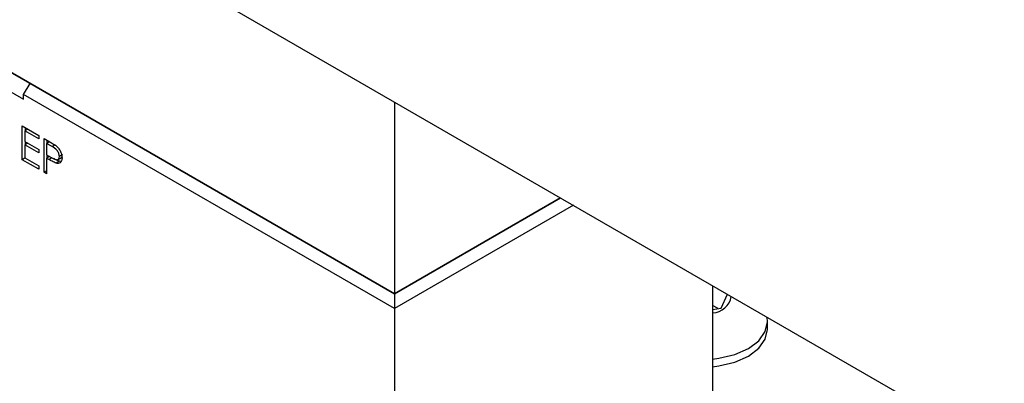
# Model space of a CAD drawing. Header units: inches. Extents: x 1687 to 2505, y -239 to -56.
# Tile 105 of 166: x 1818.69 to 1821.98, y -208.64 to -207.43. Entities that reach past the tile are written whole.
import ezdxf

# ---------------------------------------------------------------- set-up
doc = ezdxf.new("R2010")
doc.units = ezdxf.units.IN
doc.header["$LTSCALE"] = 0.5
doc.header["$MEASUREMENT"] = 0
doc.layers.add('SID-M-S', color=105, linetype='Continuous')

msp = doc.modelspace()

# ---------------------------------------------------------------- linework, layer by layer
at = {"layer": 'SID-M-S'}
for p, q in [((1817.82124, -206.47615), (1825.59941, -210.9664)), ((1817.11413, -206.70712), (1819.94256, -208.33994)), ((1819.94256, -208.33994), (1817.15656, -206.73162)), ((1818.35157, -207.48721), (1818.70512, -207.69131)), ((1818.70512, -207.67498), (1818.72633, -207.63823)), ((1818.72633, -207.63823), (1818.72668, -207.63803)), ((1818.72633, -207.63823), (1819.94256, -208.34035)), ((1819.94256, -208.38933), (1818.70512, -207.67498)), ((1818.70512, -207.69131), (1818.70512, -207.67498)), ((1819.94256, -207.70076), (1819.94256, -208.33994)), ((1818.70065, -207.78035), (1818.75561, -207.81208)), ((1818.70065, -207.89286), (1818.70065, -207.78035)), ((1818.71125, -207.79586), (1818.71125, -207.78647)), ((1818.71939, -207.79116), (1818.70939, -207.79693)), ((1818.70939, -207.79693), (1818.70939, -207.83155)), ((1818.75561, -207.82362), (1818.70939, -207.79693)), ((1818.75561, -207.81208), (1818.75561, -207.82362)), ((1818.70939, -207.83155), (1818.75561, -207.85824)), ((1818.71939, -207.83732), (1818.70939, -207.84309)), ((1818.70939, -207.84309), (1818.70939, -207.88637)), ((1818.75561, -207.86978), (1818.70939, -207.84309)), ((1818.71125, -207.84202), (1818.71125, -207.83263)), ((1818.7731, -207.82217), (1818.79221, -207.8332)), ((1818.7731, -207.93469), (1818.7731, -207.82217)), ((1818.79184, -207.83299), (1818.78184, -207.83876)), ((1818.78184, -207.83876), (1818.78184, -207.87627)), ((1818.79967, -207.84905), (1818.78184, -207.83876)), ((1818.78371, -207.83769), (1818.78371, -207.8283)), ((1818.81027, -207.84292), (1818.79967, -207.84905)), ((1818.75561, -207.85824), (1818.75561, -207.86978)), ((1818.78184, -207.87627), (1818.7989, -207.88636)), ((1818.79172, -207.88211), (1818.78184, -207.88781)), ((1818.78371, -207.88673), (1818.78371, -207.87737)), ((1818.81832, -207.89299), (1818.83158, -207.88534)), ((1818.83492, -207.87584), (1818.82432, -207.88196)), ((1818.71064, -207.88709), (1818.70065, -207.89286)), ((1818.75561, -207.92459), (1818.70065, -207.89286)), ((1818.70939, -207.88637), (1818.75561, -207.91305)), ((1818.75561, -207.91305), (1818.75561, -207.92459)), ((1818.78184, -207.88781), (1818.78184, -207.93974)), ((1818.78881, -207.89183), (1818.78184, -207.88781)), ((1818.7986, -207.88618), (1818.78881, -207.89183)), ((1818.82423, -207.89818), (1818.81362, -207.9043)), ((1818.83009, -207.89903), (1818.82423, -207.89818)), ((1818.78184, -207.92964), (1818.7731, -207.93469)), ((1818.78184, -207.93974), (1818.7731, -207.93469)), ((1819.94256, -208.33994), (1820.49616, -208.02035)), ((1820.49616, -208.02035), (1819.94256, -208.33994)), ((1819.94256, -208.34035), (1820.49651, -208.02056)), ((1820.53894, -208.04505), (1819.94256, -208.38933)), ((1819.94256, -208.34035), (1819.94256, -209.38551)), ((1821.00322, -208.31307), (1821.00322, -208.77321)), ((1821.03155, -208.38787), (1821.05294, -208.34178)), ((1821.02149, -208.38942), (1821.00322, -208.37887)), ((1821.00322, -208.39225), (1821.03155, -208.38787)), ((1821.17892, -208.46622), (1821.18636, -208.43357)), ((1821.18636, -208.43357), (1821.18465, -208.41781)), ((1821.18636, -208.45888), (1821.18636, -208.43357)), ((1821.15709, -208.49664), (1821.17892, -208.46622)), ((1821.17892, -208.49153), (1821.18636, -208.45888)), ((1821.12236, -208.52276), (1821.15709, -208.49664)), ((1821.15709, -208.52195), (1821.17892, -208.49153)), ((1821.02441, -208.55541), (1821.07711, -208.54281)), ((1821.07711, -208.54281), (1821.12236, -208.52276)), ((1821.12236, -208.54808), (1821.15709, -208.52195)), ((1821.00322, -208.55805), (1821.02441, -208.55541)), ((1821.02441, -208.58072), (1821.07711, -208.56812)), ((1821.07711, -208.56812), (1821.12236, -208.54808)), ((1821.00322, -208.58336), (1821.02441, -208.58072))]:
    msp.add_line(p, q, dxfattribs=at)
msp.add_arc((1821.00098, -208.33844), 0.06515, 271.96729, 350.75847, dxfattribs=at)
for points, knots in [([(1818.79221, -207.8332), (1818.79637, -207.83559), (1818.80381, -207.83986), (1818.81117, -207.84531), (1818.8144, -207.84771)], [0, 0, 0, 0, 0.5603137, 1, 1, 1, 1]), ([(1818.82432, -207.88196), (1818.82388, -207.87848), (1818.82321, -207.87324), (1818.81962, -207.86609), (1818.81274, -207.85642), (1818.80547, -207.85232), (1818.79967, -207.84905)], [0, 0, 0, 0, 0.2489693, 0.3747291, 0.500383, 1, 1, 1, 1]), ([(1818.8144, -207.84771), (1818.81736, -207.85065), (1818.82328, -207.85653), (1818.8294, -207.86768), (1818.83263, -207.87819), (1818.83292, -207.88404), (1818.83306, -207.88697)], [0, 0, 0, 0, 0.2797054, 0.5593809, 0.7795086, 1, 1, 1, 1]), ([(1818.7989, -207.88636), (1818.80484, -207.88981), (1818.81227, -207.89413), (1818.81946, -207.89265), (1818.82321, -207.88965), (1818.82388, -207.88503), (1818.82432, -207.88196)], [0, 0, 0, 0, 0.4997206, 0.6253498, 0.7510825, 1, 1, 1, 1]), ([(1818.83022, -207.88604), (1818.83124, -207.88562), (1818.83236, -207.88515), (1818.83272, -207.88378), (1818.83275, -207.88367)], [0, 0, 0, 0, 0.9177343, 1, 1, 1, 1]), ([(1818.81362, -207.9043), (1818.80901, -207.90231), (1818.80077, -207.89875), (1818.79247, -207.89394), (1818.78881, -207.89183)], [0, 0, 0, 0, 0.5596942, 1, 1, 1, 1]), ([(1818.82423, -207.89818), (1818.81962, -207.89622), (1818.81324, -207.89352), (1818.80681, -207.88985), (1818.80502, -207.88883)], [0, 0, 0, 0, 0.7224013, 1, 1, 1, 1]), ([(1818.83306, -207.88697), (1818.83283, -207.89054), (1818.83237, -207.89769), (1818.82748, -207.9039), (1818.82085, -207.90589), (1818.81603, -207.90483), (1818.81362, -207.9043)], [0, 0, 0, 0, 0.2800989, 0.5593238, 0.7794579, 1, 1, 1, 1])]:
    msp.add_open_spline(points, degree=3, knots=knots, dxfattribs=at)

doc.saveas('drawing.dxf')
